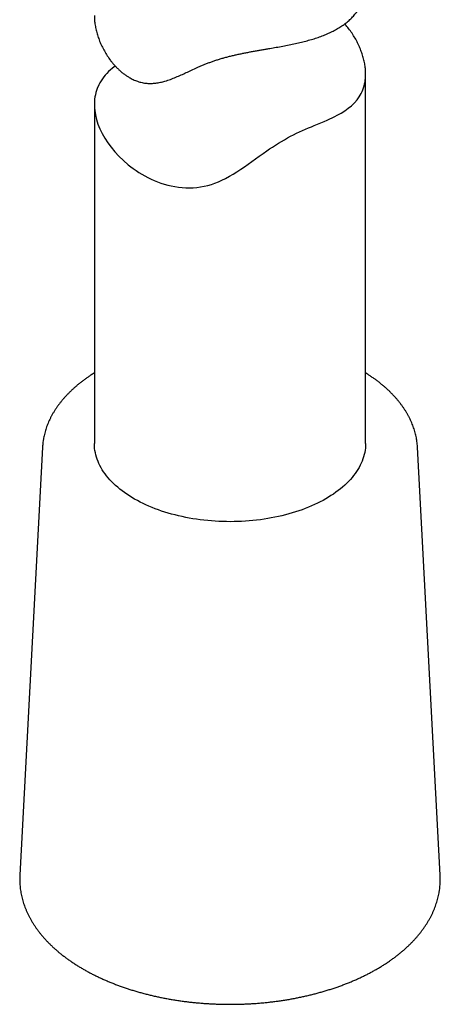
# Model space of a CAD drawing. Header units: millimetres. Extents: x 8 to 787, y 12 to 760.
# Tile 19 of 30: x 730 to 753, y 101 to 156. Entities that reach past the tile are written whole.
import ezdxf

# ---------------------------------------------------------------- set-up
doc = ezdxf.new("R2010")
doc.units = ezdxf.units.MM

msp = doc.modelspace()

# ---------------------------------------------------------------- linework, layer by layer
at = {"color": 7, "linetype": 'Continuous', "lineweight": 30}
for p, q in [((748.634, 132.419), (748.634, 152.835)), ((733.634, 151.15), (733.634, 132.419)), ((730.768, 132.212), (729.512, 108.554)), ((730.768, 132.214), (730.768, 132.212)), ((752.756, 108.554), (751.499, 132.212))]:
    msp.add_line(p, q, dxfattribs=at)
at = {"color": 7, "linetype": 'Continuous', "lineweight": 30, "flags": 128}
for points in [[(734.789, 153.281), (734.729, 153.239), (734.621, 153.153), (734.518, 153.064), (734.42, 152.972), (734.327, 152.877), (734.239, 152.779), (734.157, 152.678), (734.08, 152.574), (734.009, 152.467), (733.945, 152.36), (733.887, 152.25), (733.794, 152.037), (733.754, 151.924), (733.72, 151.809), (733.691, 151.692), (733.668, 151.574), (733.651, 151.452), (733.64, 151.329), (733.634, 151.204), (733.635, 151.077), (733.641, 150.952), (733.653, 150.825), (733.691, 150.581), (733.752, 150.327), (733.834, 150.07), (733.939, 149.811), (734.065, 149.55), (734.209, 149.295), (734.372, 149.044), (734.56, 148.789), (734.768, 148.538), (734.996, 148.291), (735.245, 148.052), (735.506, 147.827), (735.645, 147.717), (735.788, 147.611), (735.94, 147.504), (736.096, 147.402), (736.257, 147.303), (736.421, 147.208), (736.592, 147.118), (736.767, 147.033), (736.946, 146.953), (737.129, 146.879), (737.312, 146.812), (737.498, 146.752), (737.689, 146.698), (737.883, 146.652), (738.08, 146.614), (738.279, 146.584), (738.482, 146.562), (738.685, 146.55), (738.892, 146.547), (739.098, 146.554), (739.3, 146.571), (739.501, 146.598), (739.703, 146.634), (739.902, 146.681), (740.102, 146.738), (740.298, 146.804), (740.492, 146.881), (740.684, 146.966), (740.894, 147.071), (741.101, 147.184), (741.311, 147.308), (741.519, 147.438), (741.725, 147.573), (741.93, 147.712), (742.135, 147.855), (742.34, 148.001), (742.547, 148.149), (742.755, 148.297), (742.96, 148.443), (743.168, 148.589), (743.326, 148.696), (743.485, 148.803), (743.647, 148.908), (743.81, 149.011), (743.976, 149.112), (744.144, 149.21), (744.314, 149.305), (744.485, 149.396), (744.651, 149.481), (744.817, 149.561), (744.983, 149.64), (745.148, 149.714), (745.312, 149.787), (745.473, 149.857), (745.632, 149.925), (745.789, 149.991), (745.975, 150.069), (746.156, 150.146), (746.333, 150.221), (746.504, 150.296), (746.647, 150.361), (746.786, 150.426), (746.921, 150.492), (747.051, 150.559), (747.274, 150.682), (747.479, 150.808), (747.673, 150.944), (747.851, 151.089), (748.013, 151.243), (748.157, 151.407), (748.281, 151.579), (748.391, 151.768), (748.438, 151.867), (748.481, 151.969), (748.518, 152.074), (748.551, 152.182), (748.578, 152.293), (748.599, 152.407), (748.599, 152.407)], [(748.634, 132.419), (748.634, 132.398), (748.63, 132.277), (748.62, 132.157), (748.604, 132.036), (748.583, 131.916), (748.556, 131.796), (748.523, 131.677), (748.484, 131.558), (748.439, 131.44), (748.389, 131.322), (748.333, 131.206), (748.272, 131.09), (748.205, 130.976), (748.132, 130.862), (748.054, 130.75), (747.971, 130.639), (747.882, 130.53), (747.788, 130.422), (747.689, 130.315), (747.584, 130.21), (747.475, 130.107), (747.361, 130.006), (747.242, 129.906), (747.118, 129.809), (746.989, 129.713), (746.856, 129.62), (746.718, 129.529), (746.576, 129.44), (746.43, 129.354), (746.28, 129.269), (746.126, 129.188), (745.967, 129.108), (745.805, 129.032), (745.64, 128.958), (745.471, 128.887), (745.298, 128.818), (745.122, 128.752), (744.943, 128.689), (744.761, 128.629), (744.577, 128.572), (744.389, 128.518), (744.199, 128.467), (744.007, 128.42), (743.813, 128.375), (743.616, 128.333), (743.417, 128.295), (743.217, 128.26), (743.015, 128.228), (742.812, 128.199), (742.607, 128.174), (742.401, 128.151), (742.194, 128.133), (741.986, 128.117), (741.778, 128.105), (741.569, 128.097), (741.36, 128.091), (741.15, 128.089), (740.941, 128.091), (740.732, 128.095), (740.523, 128.104), (740.314, 128.115), (740.106, 128.13), (739.899, 128.148), (739.693, 128.17), (739.488, 128.195), (739.285, 128.223), (739.082, 128.254), (738.882, 128.289), (738.683, 128.327), (738.486, 128.368), (738.291, 128.412), (738.098, 128.46), (737.908, 128.51), (737.72, 128.564), (737.535, 128.62), (737.353, 128.68), (737.173, 128.742), (736.997, 128.807), (736.824, 128.875), (736.654, 128.946), (736.488, 129.02), (736.326, 129.096), (736.167, 129.175), (736.012, 129.256), (735.861, 129.34), (735.714, 129.426), (735.571, 129.515), (735.433, 129.605), (735.299, 129.698), (735.17, 129.793), (735.045, 129.891), (734.925, 129.99), (734.81, 130.091), (734.7, 130.194), (734.595, 130.298), (734.495, 130.404), (734.4, 130.512), (734.31, 130.621), (734.226, 130.732), (734.147, 130.844), (734.074, 130.957), (734.006, 131.072), (733.944, 131.187), (733.887, 131.304), (733.836, 131.421), (733.79, 131.539), (733.751, 131.658), (733.717, 131.777), (733.688, 131.897), (733.666, 132.017), (733.65, 132.137), (733.639, 132.258), (733.634, 132.379), (733.634, 132.419)]]:
    msp.add_lwpolyline(points, dxfattribs=at)
at = {"color": 7, "linetype": 'Continuous', "lineweight": 30}
for points, knots in [([(733.634, 156.076), (733.634, 156.056), (733.634, 155.993), (733.639, 155.884), (733.649, 155.75), (733.666, 155.614), (733.695, 155.432), (733.744, 155.206), (733.823, 154.933), (733.922, 154.66), (734.042, 154.384), (734.183, 154.112), (734.344, 153.846), (734.497, 153.628), (734.633, 153.456), (734.747, 153.324), (734.866, 153.197), (734.991, 153.075), (735.123, 152.958), (735.261, 152.848), (735.404, 152.746), (735.54, 152.66), (735.667, 152.59), (735.783, 152.532), (735.902, 152.48), (736.024, 152.435), (736.148, 152.396), (736.273, 152.365), (736.401, 152.342), (736.528, 152.326), (736.654, 152.319), (736.78, 152.318), (736.906, 152.325), (737.033, 152.338), (737.159, 152.357), (737.328, 152.389), (737.505, 152.435), (737.69, 152.492), (737.893, 152.562), (738.139, 152.659), (738.43, 152.785), (738.717, 152.916), (739.011, 153.053), (739.268, 153.171), (739.485, 153.267), (739.659, 153.342), (739.837, 153.415), (740.02, 153.486), (740.208, 153.553), (740.4, 153.618), (740.597, 153.679), (740.799, 153.738), (741.005, 153.793), (741.215, 153.846), (741.428, 153.896), (741.64, 153.943), (741.852, 153.987), (742.064, 154.028), (742.275, 154.069), (742.488, 154.107), (742.701, 154.145), (742.913, 154.182), (743.125, 154.218), (743.385, 154.263), (743.695, 154.317), (744.051, 154.381), (744.404, 154.449), (744.748, 154.521), (745.082, 154.598), (745.403, 154.68), (745.712, 154.769), (746.011, 154.866), (746.301, 154.972), (746.578, 155.088), (746.84, 155.213), (747.09, 155.35), (747.289, 155.475), (747.444, 155.584), (747.556, 155.669), (747.664, 155.758), (747.767, 155.85), (747.865, 155.946), (747.958, 156.044), (748.045, 156.146), (748.126, 156.249), (748.201, 156.355), (748.29, 156.495), (748.368, 156.638), (748.434, 156.785), (748.479, 156.898), (748.518, 157.014), (748.552, 157.132), (748.58, 157.253), (748.603, 157.376), (748.619, 157.5), (748.629, 157.626), (748.634, 157.724), (748.633, 157.779), (748.633, 157.792)], [0, 0, 0, 0, 0.00382, 0.012171, 0.020521, 0.028901, 0.037281, 0.053748, 0.069726, 0.086166, 0.102652, 0.119256, 0.135906, 0.152253, 0.161324, 0.170396, 0.179508, 0.18862, 0.197794, 0.206968, 0.216206, 0.225443, 0.232299, 0.239154, 0.24605, 0.252946, 0.259903, 0.26686, 0.273874, 0.280889, 0.287738, 0.294588, 0.301485, 0.308381, 0.315323, 0.322265, 0.336201, 0.34464, 0.353079, 0.37, 0.385635, 0.401288, 0.417083, 0.432899, 0.441579, 0.450258, 0.458974, 0.467689, 0.476447, 0.485205, 0.494033, 0.50286, 0.51178, 0.5207, 0.529694, 0.538689, 0.547433, 0.556177, 0.564983, 0.573788, 0.582664, 0.59154, 0.600467, 0.609393, 0.624665, 0.640393, 0.656174, 0.672081, 0.688035, 0.703699, 0.719239, 0.735223, 0.75125, 0.767386, 0.783566, 0.799445, 0.816413, 0.825151, 0.833889, 0.842656, 0.851423, 0.860268, 0.869112, 0.877987, 0.886862, 0.895582, 0.904309, 0.920734, 0.929192, 0.93765, 0.946137, 0.954623, 0.963183, 0.971743, 0.980333, 0.988922, 0.997359, 1, 1, 1, 1]), ([(748.599, 152.407), (748.605, 152.445), (748.617, 152.521), (748.628, 152.639), (748.634, 152.76), (748.634, 152.885), (748.629, 153.012), (748.619, 153.141), (748.603, 153.273), (748.581, 153.407), (748.554, 153.542), (748.511, 153.723), (748.445, 153.947), (748.346, 154.217), (748.227, 154.488), (748.087, 154.759), (747.926, 155.027), (747.746, 155.287), (747.594, 155.482), (747.501, 155.586), (747.478, 155.611)], [0, 0, 0, 0, 0.039465, 0.078964, 0.119645, 0.160327, 0.201157, 0.241987, 0.283191, 0.324396, 0.365743, 0.40709, 0.488346, 0.567183, 0.648303, 0.72965, 0.811576, 0.893734, 0.974391, 1, 1, 1, 1]), ([(733.634, 136.311), (733.598, 136.289), (733.509, 136.233), (733.369, 136.141), (733.215, 136.035), (733.065, 135.927), (732.918, 135.817), (732.776, 135.704), (732.639, 135.59), (732.505, 135.473), (732.376, 135.355), (732.252, 135.235), (732.132, 135.113), (732.017, 134.989), (731.906, 134.864), (731.8, 134.737), (731.7, 134.608), (731.604, 134.479), (731.513, 134.348), (731.427, 134.215), (731.346, 134.082), (731.27, 133.947), (731.2, 133.812), (731.135, 133.675), (731.075, 133.538), (731.02, 133.4), (730.97, 133.262), (730.926, 133.122), (730.887, 132.983), (730.853, 132.843), (730.83, 132.727), (730.818, 132.658), (730.814, 132.636)], [0, 0, 0, 0, 0.0227279, 0.0575772, 0.0924257, 0.1272707, 0.1621094, 0.1969383, 0.2317536, 0.2665513, 0.3013266, 0.3360748, 0.3707904, 0.4054677, 0.4401009, 0.4746839, 0.5092105, 0.5436746, 0.5780702, 0.6123917, 0.6466341, 0.6807929, 0.7148644, 0.748846, 0.7827363, 0.8165349, 0.8502431, 0.8838633, 0.9173994, 0.9508569, 0.9842423, 1, 1, 1, 1]), ([(751.499, 132.212), (751.497, 132.243), (751.493, 132.322), (751.48, 132.448), (751.462, 132.588), (751.438, 132.728), (751.408, 132.868), (751.374, 133.007), (751.334, 133.146), (751.289, 133.284), (751.239, 133.422), (751.184, 133.559), (751.123, 133.695), (751.058, 133.831), (750.987, 133.965), (750.911, 134.099), (750.83, 134.231), (750.744, 134.363), (750.653, 134.493), (750.558, 134.622), (750.457, 134.749), (750.351, 134.876), (750.241, 135), (750.125, 135.123), (750.006, 135.245), (749.881, 135.364), (749.752, 135.482), (749.619, 135.598), (749.481, 135.712), (749.339, 135.824), (749.193, 135.934), (749.042, 136.042), (748.888, 136.148), (748.752, 136.237), (748.666, 136.291), (748.634, 136.311)], [0, 0, 0, 0, 0.020435, 0.050578, 0.08074, 0.110932, 0.141164, 0.171444, 0.20178, 0.232181, 0.262651, 0.293195, 0.323817, 0.35452, 0.385303, 0.416168, 0.447113, 0.478135, 0.509231, 0.540398, 0.571632, 0.602926, 0.634277, 0.665678, 0.697125, 0.728611, 0.760133, 0.791684, 0.82326, 0.854856, 0.88647, 0.918096, 0.949732, 0.981374, 1, 1, 1, 1]), ([(730.814, 132.636), (730.81, 132.61), (730.798, 132.536), (730.784, 132.416), (730.773, 132.302), (730.769, 132.234), (730.769, 132.214)], [0, 0, 0, 0, 0.187889, 0.5217, 0.855158, 1, 1, 1, 1]), ([(729.512, 108.553), (729.512, 108.548), (729.508, 108.494), (729.506, 108.39), (729.506, 108.242), (729.512, 108.093), (729.523, 107.945), (729.539, 107.797), (729.56, 107.649), (729.587, 107.501), (729.619, 107.354), (729.656, 107.208), (729.698, 107.061), (729.746, 106.915), (729.798, 106.77), (729.856, 106.626), (729.919, 106.482), (729.987, 106.339), (730.061, 106.197), (730.139, 106.056), (730.223, 105.916), (730.311, 105.777), (730.405, 105.639), (730.503, 105.502), (730.607, 105.367), (730.715, 105.233), (730.828, 105.1), (730.946, 104.969), (731.069, 104.84), (731.196, 104.712), (731.328, 104.586), (731.464, 104.462), (731.605, 104.339), (731.75, 104.219), (731.899, 104.1), (732.053, 103.984), (732.211, 103.869), (732.372, 103.757), (732.538, 103.647), (732.708, 103.539), (732.881, 103.433), (733.058, 103.33), (733.239, 103.229), (733.423, 103.13), (733.611, 103.034), (733.802, 102.94), (733.996, 102.849), (734.193, 102.76), (734.394, 102.674), (734.598, 102.591), (734.804, 102.51), (735.013, 102.432), (735.225, 102.356), (735.44, 102.283), (735.657, 102.213), (735.876, 102.146), (736.098, 102.081), (736.322, 102.02), (736.548, 101.961), (736.776, 101.905), (737.006, 101.852), (737.238, 101.802), (737.472, 101.754), (737.707, 101.71), (737.944, 101.669), (738.182, 101.63), (738.421, 101.595), (738.662, 101.563), (738.903, 101.533), (739.146, 101.507), (739.39, 101.484), (739.634, 101.464), (739.879, 101.446), (740.124, 101.432), (740.37, 101.421), (740.617, 101.413), (740.863, 101.408), (741.11, 101.406), (741.356, 101.408), (741.603, 101.412), (741.849, 101.419), (742.095, 101.43), (742.341, 101.443), (742.586, 101.46), (742.83, 101.48), (743.074, 101.502), (743.317, 101.528), (743.559, 101.557), (743.8, 101.589), (744.039, 101.623), (744.278, 101.661), (744.515, 101.702), (744.75, 101.746), (744.984, 101.792), (745.216, 101.842), (745.447, 101.894), (745.675, 101.95), (745.901, 102.008), (746.126, 102.069), (746.348, 102.133), (746.568, 102.2), (746.786, 102.269), (747.001, 102.342), (747.213, 102.417), (747.423, 102.494), (747.63, 102.575), (747.834, 102.658), (748.035, 102.743), (748.233, 102.832), (748.428, 102.922), (748.62, 103.016), (748.808, 103.111), (748.993, 103.21), (749.174, 103.31), (749.352, 103.413), (749.527, 103.519), (749.697, 103.626), (749.864, 103.736), (750.026, 103.848), (750.185, 103.962), (750.34, 104.078), (750.49, 104.197), (750.636, 104.317), (750.778, 104.439), (750.916, 104.564), (751.048, 104.69), (751.177, 104.818), (751.301, 104.947), (751.42, 105.078), (751.534, 105.211), (751.644, 105.345), (751.748, 105.481), (751.848, 105.618), (751.943, 105.757), (752.032, 105.896), (752.117, 106.037), (752.197, 106.179), (752.271, 106.321), (752.34, 106.465), (752.404, 106.609), (752.463, 106.755), (752.516, 106.9), (752.565, 107.047), (752.608, 107.194), (752.645, 107.341), (752.678, 107.489), (752.695, 107.587), (752.704, 107.636)], [0, 0, 0, 0, 0.000662, 0.00737, 0.014074, 0.020778, 0.027483, 0.03419, 0.040901, 0.047619, 0.054345, 0.061081, 0.067828, 0.074587, 0.08136, 0.088147, 0.094949, 0.101767, 0.1086, 0.115448, 0.122311, 0.12919, 0.136082, 0.142988, 0.149907, 0.156838, 0.16378, 0.170733, 0.177694, 0.184663, 0.19164, 0.198623, 0.205611, 0.212604, 0.219601, 0.226601, 0.233603, 0.240607, 0.247613, 0.254619, 0.261626, 0.268632, 0.275639, 0.282644, 0.289649, 0.296652, 0.303655, 0.310656, 0.317655, 0.324654, 0.33165, 0.338645, 0.345638, 0.35263, 0.35962, 0.366608, 0.373595, 0.380581, 0.387565, 0.394547, 0.401528, 0.408508, 0.415486, 0.422464, 0.42944, 0.436415, 0.443389, 0.450362, 0.457335, 0.464306, 0.471277, 0.478248, 0.485218, 0.492187, 0.499156, 0.506125, 0.513094, 0.520063, 0.527031, 0.534, 0.540969, 0.547938, 0.554907, 0.561877, 0.568847, 0.575817, 0.582788, 0.58976, 0.596733, 0.603706, 0.610681, 0.617656, 0.624633, 0.63161, 0.638589, 0.645569, 0.652551, 0.659534, 0.666518, 0.673504, 0.680492, 0.687481, 0.694472, 0.701465, 0.70846, 0.715456, 0.722454, 0.729454, 0.736455, 0.743459, 0.750464, 0.75747, 0.764478, 0.771487, 0.778497, 0.785508, 0.79252, 0.799532, 0.806544, 0.813555, 0.820565, 0.827574, 0.83458, 0.841584, 0.848584, 0.85558, 0.86257, 0.869555, 0.876533, 0.883502, 0.890463, 0.897414, 0.904353, 0.911281, 0.918196, 0.925098, 0.931985, 0.938856, 0.945713, 0.952554, 0.959379, 0.966188, 0.972981, 0.97976, 0.986525, 0.993277, 1, 1, 1, 1]), ([(752.704, 107.636), (752.708, 107.664), (752.721, 107.741), (752.737, 107.867), (752.751, 108.016), (752.759, 108.164), (752.762, 108.313), (752.761, 108.443), (752.757, 108.524), (752.755, 108.555)], [0, 0, 0, 0, 0.09046, 0.252336, 0.414062, 0.575642, 0.737122, 0.898549, 1, 1, 1, 1])]:
    msp.add_open_spline(points, degree=3, knots=knots, dxfattribs=at)

doc.saveas('drawing.dxf')
